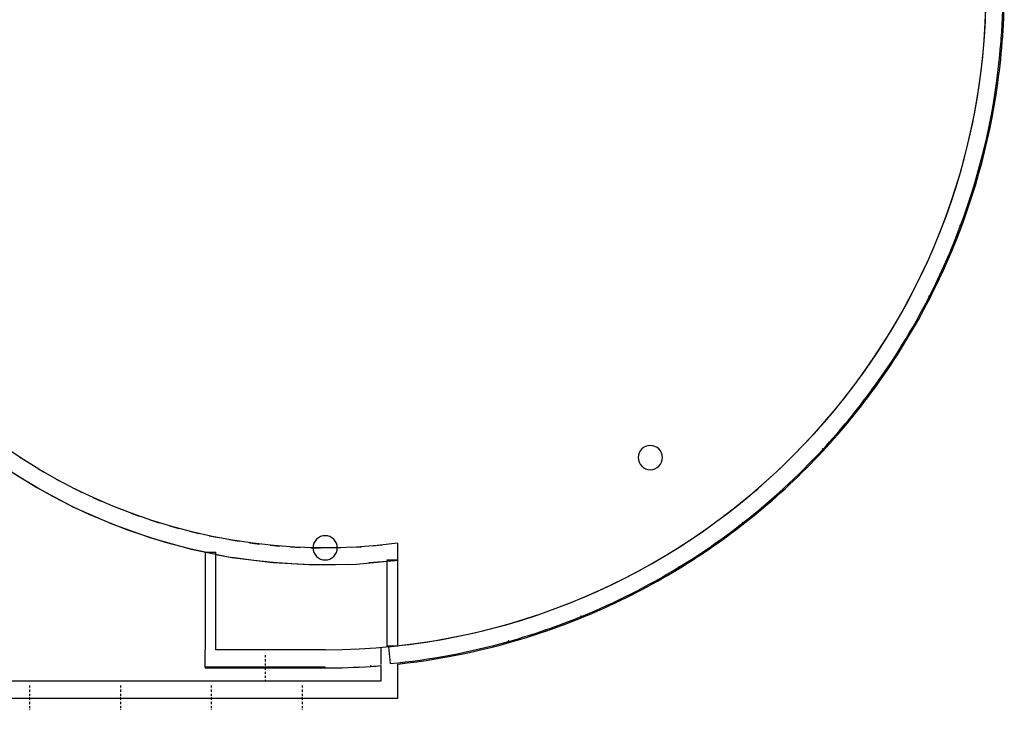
# Model space of a CAD drawing. Extents: x -24342 to 73038, y -9656 to 30949.
# Tile 96 of 170: x 1452 to 3076, y 5366 to 6506. Entities that reach past the tile are written whole.
import ezdxf

# ---------------------------------------------------------------- set-up
doc = ezdxf.new("R2010")
doc.units = 0
doc.linetypes.add('21.0032_xref_r+1_02_pro$0$Points tirets', pattern=[670.277762, 352.777767, -176.388884, 0, -141.111112])
doc.linetypes.add('ACAD_ISO12W100', pattern=[21, 12, -3, 0, -3, 0, -3])
for name, color, linetype in [('0_XREF', 250, 'Continuous'), ('21.0032_xref_r+1_02_pro$0$A-WALL-____-OTLN.Modèle IFC', 251, 'Continuous'), ('21.0032_xref_r+1_02_pro$0$S-COLS-____-OTLN.Modèle IFC', 251, 'Continuous')]:
    doc.layers.add(name, color=color, linetype=linetype)

# ---------------------------------------------------------------- blocks, each defined once
blk = doc.blocks.new('21.0032_xref_r+1_02_pro$0$Percement_5_1')
at = {"layer": '21.0032_xref_r+1_02_pro$0$A-WALL-____-OTLN.Modèle IFC', "linetype": 'Continuous', "ltscale": 0.1, "flags": 128}
for points in [[(26442, -43238), (26434, -43245)], [(26434, -43245), (26440, -43253)], [(26440, -43253), (26448, -43246)], [(26448, -43246), (26442, -43238)]]:
    blk.add_lwpolyline(points, dxfattribs=at)
blk = doc.blocks.new('21.0032_xref_r+1_02_pro$0$Percement_6_1')
at = {"layer": '21.0032_xref_r+1_02_pro$0$A-WALL-____-OTLN.Modèle IFC', "linetype": 'Continuous', "ltscale": 0.1, "flags": 128}
for points in [[(27764, -42020), (27758, -42027)], [(27758, -42027), (27765, -42034)], [(27772, -42027), (27764, -42020)], [(27765, -42034), (27772, -42027)]]:
    blk.add_lwpolyline(points, dxfattribs=at)
blk = doc.blocks.new('21.0032_xref_r+1_02_pro$0$Percement_7_1')
at = {"layer": '21.0032_xref_r+1_02_pro$0$A-WALL-____-OTLN.Modèle IFC', "linetype": 'Continuous', "ltscale": 0.1, "flags": 128}
for points in [[(28575, -41035), (28569, -41043)], [(28569, -41043), (28577, -41049)], [(28583, -41041), (28575, -41035)], [(28577, -41049), (28583, -41041)]]:
    blk.add_lwpolyline(points, dxfattribs=at)
blk = doc.blocks.new('21.0032_xref_r+1_02_pro$0$Percement_8_1')
at = {"layer": '21.0032_xref_r+1_02_pro$0$A-WALL-____-OTLN.Modèle IFC', "linetype": 'Continuous', "ltscale": 0.1, "flags": 128}
for points in [[(22588, -45192), (22579, -45194)], [(22579, -45194), (22581, -45204)], [(22581, -45204), (22591, -45201)], [(22591, -45201), (22588, -45192)]]:
    blk.add_lwpolyline(points, dxfattribs=at)
blk = doc.blocks.new('21.0032_xref_r+1_02_pro$0$Percement_9_1')
at = {"layer": '21.0032_xref_r+1_02_pro$0$A-WALL-____-OTLN.Modèle IFC', "linetype": 'Continuous', "ltscale": 0.1, "flags": 128}
for points in [[(23784, -44781), (23774, -44784)], [(23774, -44784), (23778, -44794)], [(23778, -44794), (23787, -44790)], [(23787, -44790), (23784, -44781)]]:
    blk.add_lwpolyline(points, dxfattribs=at)
blk = doc.blocks.new('21.0032_xref_r+1_02_pro$0$Percement_10_1')
at = {"layer": '21.0032_xref_r+1_02_pro$0$A-WALL-____-OTLN.Modèle IFC', "linetype": 'Continuous', "ltscale": 0.1, "flags": 128}
for points in [[(25394, -43966), (25385, -43971)], [(25385, -43971), (25390, -43979)], [(25390, -43979), (25399, -43974)], [(25399, -43974), (25394, -43966)]]:
    blk.add_lwpolyline(points, dxfattribs=at)
blk = doc.blocks.new('21.0032_xref_r+1_02_pro$0$Percement_11_1')
at = {"layer": '21.0032_xref_r+1_02_pro$0$A-WALL-____-OTLN.Modèle IFC', "linetype": 'Continuous', "ltscale": 0.1, "flags": 128}
for points in [[(29517, -39503), (29512, -39512)], [(29512, -39512), (29521, -39516)], [(29526, -39507), (29517, -39503)], [(29521, -39516), (29526, -39507)]]:
    blk.add_lwpolyline(points, dxfattribs=at)
blk = doc.blocks.new('21.0032_xref_r+1_02_pro$0$Percement_12_1')
at = {"layer": '21.0032_xref_r+1_02_pro$0$A-WALL-____-OTLN.Modèle IFC', "linetype": 'Continuous', "ltscale": 0.1, "flags": 128}
for points in [[(30029, -38335), (30025, -38344)], [(30025, -38344), (30035, -38348)], [(30038, -38339), (30029, -38335)], [(30035, -38348), (30038, -38339)]]:
    blk.add_lwpolyline(points, dxfattribs=at)
blk = doc.blocks.new('21.0032_xref_r+1_02_pro$0$Percement_13_1')
at = {"layer": '21.0032_xref_r+1_02_pro$0$A-WALL-____-OTLN.Modèle IFC', "linetype": 'Continuous', "ltscale": 0.1, "flags": 128}
for points in [[(30691, -35375), (30690, -35385)], [(30690, -35385), (30700, -35386)], [(30701, -35376), (30691, -35375)], [(30700, -35386), (30701, -35376)]]:
    blk.add_lwpolyline(points, dxfattribs=at)
blk = doc.blocks.new('21.0032_xref_r+1_02_pro$0$Mur_4_1', base_point=(20620, -45429))
at = {"layer": '21.0032_xref_r+1_02_pro$0$A-WALL-____-OTLN.Modèle IFC', "linetype": 'Continuous', "ltscale": 0.1, "flags": 128}
for points in [[(20480, -45301), (20480, -45582)], [(20607, -45290), (20633, -45568)]]:
    blk.add_lwpolyline(points, dxfattribs=at)
at = {"layer": '21.0032_xref_r+1_02_pro$0$A-WALL-____-OTLN.Modèle IFC', "linetype": 'Continuous', "ltscale": 0.1}
for radius, start, end in [(10900, 275.5097, 0), (11180, 355.1988, 0), (11180, 339.5918, 355.1476), (11180, 333.0477, 339.5406), (11180, 323.8131, 332.9964), (11180, 317.2647, 323.7619), (11180, 308.03, 317.2135), (11180, 301.4832, 307.9788), (11180, 292.2178, 301.432), (11180, 285.7304, 292.1666), (11180, 275.5097, 285.6792)]:
    blk.add_arc((19560, -34440), radius, start, end, dxfattribs=at)
blk = doc.blocks.new('21.0032_xref_r+1_02_pro$0$Percement_33_1')
at = {"layer": '21.0032_xref_r+1_02_pro$0$A-WALL-____-OTLN.Modèle IFC', "linetype": '21.0032_xref_r+1_02_pro$0$Points tirets', "ltscale": 0.1}
blk.add_line((16185, -45930), (16185, -46340), dxfattribs=at)
at = {"layer": '21.0032_xref_r+1_02_pro$0$A-WALL-____-OTLN.Modèle IFC', "linetype": 'Continuous', "ltscale": 0.1, "flags": 128}
for points in [[(16190, -46130), (16180, -46130)], [(16180, -46130), (16180, -46140)], [(16180, -46140), (16190, -46140)], [(16190, -46140), (16190, -46130)]]:
    blk.add_lwpolyline(points, dxfattribs=at)
blk = doc.blocks.new('21.0032_xref_r+1_02_pro$0$Percement_35_1')
at = {"layer": '21.0032_xref_r+1_02_pro$0$A-WALL-____-OTLN.Modèle IFC', "linetype": '21.0032_xref_r+1_02_pro$0$Points tirets', "ltscale": 0.1}
blk.add_line((14687, -45930), (14687, -46340), dxfattribs=at)
at = {"layer": '21.0032_xref_r+1_02_pro$0$A-WALL-____-OTLN.Modèle IFC', "linetype": 'Continuous', "ltscale": 0.1, "flags": 128}
for points in [[(14692, -46130), (14682, -46130)], [(14682, -46130), (14682, -46140)], [(14682, -46140), (14692, -46140)], [(14692, -46140), (14692, -46130)]]:
    blk.add_lwpolyline(points, dxfattribs=at)
blk = doc.blocks.new('21.0032_xref_r+1_02_pro$0$Percement_36_1')
at = {"layer": '21.0032_xref_r+1_02_pro$0$A-WALL-____-OTLN.Modèle IFC', "linetype": '21.0032_xref_r+1_02_pro$0$Points tirets', "ltscale": 0.1}
blk.add_line((17683, -45930), (17683, -46340), dxfattribs=at)
at = {"layer": '21.0032_xref_r+1_02_pro$0$A-WALL-____-OTLN.Modèle IFC', "linetype": 'Continuous', "ltscale": 0.1, "flags": 128}
for points in [[(17688, -46130), (17678, -46130)], [(17678, -46130), (17678, -46140)], [(17678, -46140), (17688, -46140)], [(17688, -46140), (17688, -46130)]]:
    blk.add_lwpolyline(points, dxfattribs=at)
blk = doc.blocks.new('21.0032_xref_r+1_02_pro$0$Percement_37_1')
at = {"layer": '21.0032_xref_r+1_02_pro$0$A-WALL-____-OTLN.Modèle IFC', "linetype": '21.0032_xref_r+1_02_pro$0$Points tirets', "ltscale": 0.1}
blk.add_line((19182, -45930), (19182, -46340), dxfattribs=at)
at = {"layer": '21.0032_xref_r+1_02_pro$0$A-WALL-____-OTLN.Modèle IFC', "linetype": 'Continuous', "ltscale": 0.1, "flags": 128}
for points in [[(19187, -46130), (19177, -46130)], [(19177, -46130), (19177, -46140)], [(19177, -46140), (19187, -46140)], [(19187, -46140), (19187, -46130)]]:
    blk.add_lwpolyline(points, dxfattribs=at)
blk = doc.blocks.new('21.0032_xref_r+1_02_pro$0$Percement_40_1')
at = {"layer": '21.0032_xref_r+1_02_pro$0$A-WALL-____-OTLN.Modèle IFC', "linetype": 'Continuous', "ltscale": 0.1, "flags": 128}
for points in [[(23198, -45022), (23189, -45025)], [(23189, -45025), (23192, -45035)], [(23192, -45035), (23202, -45031)], [(23202, -45031), (23198, -45022)]]:
    blk.add_lwpolyline(points, dxfattribs=at)
blk = doc.blocks.new('21.0032_xref_r+1_02_pro$0$Percement_41_1')
at = {"layer": '21.0032_xref_r+1_02_pro$0$A-WALL-____-OTLN.Modèle IFC', "linetype": 'Continuous', "ltscale": 0.1, "flags": 128}
for points in [[(25939, -43634), (25931, -43639)], [(25931, -43639), (25937, -43648)], [(25937, -43648), (25945, -43642)], [(25945, -43642), (25939, -43634)]]:
    blk.add_lwpolyline(points, dxfattribs=at)
blk = doc.blocks.new('21.0032_xref_r+1_02_pro$0$Percement_42_1')
at = {"layer": '21.0032_xref_r+1_02_pro$0$A-WALL-____-OTLN.Modèle IFC', "linetype": 'Continuous', "ltscale": 0.1, "flags": 128}
for points in [[(28199, -41553), (28192, -41560)], [(28192, -41560), (28200, -41567)], [(28206, -41559), (28199, -41553)], [(28200, -41567), (28206, -41559)]]:
    blk.add_lwpolyline(points, dxfattribs=at)
blk = doc.blocks.new('21.0032_xref_r+1_02_pro$0$Percement_43_1')
at = {"layer": '21.0032_xref_r+1_02_pro$0$A-WALL-____-OTLN.Modèle IFC', "linetype": 'Continuous', "ltscale": 0.1, "flags": 128}
for points in [[(29808, -38934), (29804, -38943)], [(29804, -38943), (29813, -38947)], [(29817, -38938), (29808, -38934)], [(29813, -38947), (29817, -38938)]]:
    blk.add_lwpolyline(points, dxfattribs=at)
blk = doc.blocks.new('21.0032_xref_r+1_02_pro$0$Percement_44_1')
at = {"layer": '21.0032_xref_r+1_02_pro$0$A-WALL-____-OTLN.Modèle IFC', "linetype": 'Continuous', "ltscale": 0.1, "flags": 128}
for points in [[(30644, -35977), (30643, -35987)], [(30643, -35987), (30652, -35988)], [(30654, -35978), (30644, -35977)], [(30652, -35988), (30654, -35978)]]:
    blk.add_lwpolyline(points, dxfattribs=at)
blk = doc.blocks.new('21.0032_xref_r+1_02_pro$0$Percement_45_1')
at = {"layer": '21.0032_xref_r+1_02_pro$0$A-WALL-____-OTLN.Modèle IFC', "linetype": 'Continuous', "ltscale": 0.1, "flags": 128}
for points in [[(20319, -45604), (20309, -45605)], [(20309, -45605), (20309, -45615)], [(20309, -45615), (20319, -45614)], [(20319, -45614), (20319, -45604)]]:
    blk.add_lwpolyline(points, dxfattribs=at)
blk = doc.blocks.new('21.0032_xref_r+1_02_pro$0$Percement_48_1')
at = {"layer": '21.0032_xref_r+1_02_pro$0$A-WALL-____-OTLN.Modèle IFC', "linetype": '21.0032_xref_r+1_02_pro$0$Points tirets', "ltscale": 0.1}
blk.add_line((18570, -45430), (18570, -45840), dxfattribs=at)
at = {"layer": '21.0032_xref_r+1_02_pro$0$A-WALL-____-OTLN.Modèle IFC', "linetype": 'Continuous', "ltscale": 0.1, "flags": 128}
for points in [[(17580, -45630), (17580, -45640)], [(19560, -45630), (17760, -45630), (17586, -45630), (17580, -45630)], [(17580, -45640), (17760, -45640), (19560, -45640)], [(19560, -45640), (19560, -45630)]]:
    blk.add_lwpolyline(points, dxfattribs=at)
blk = doc.blocks.new('21.0032_xref_r+1_02_pro$0$Percement_49_1')
at = {"layer": '21.0032_xref_r+1_02_pro$0$A-WALL-____-OTLN.Modèle IFC', "linetype": '21.0032_xref_r+1_02_pro$0$Points tirets', "ltscale": 0.1}
blk.add_line((18570, -45430), (18570, -45840), dxfattribs=at)
blk = doc.blocks.new('21.0032_xref_r+1_02_pro$0$Mur_152_1', base_point=(20620, -46000))
at = {"layer": '21.0032_xref_r+1_02_pro$0$A-WALL-____-OTLN.Modèle IFC', "linetype": 'Continuous', "ltscale": 0.1, "flags": 128}
for points in [[(11610, -46140), (11610, -45860)], [(20480, -45860), (11890, -45860)], [(20760, -46140), (20760, -45860)], [(11610, -46140), (13183, -46140)], [(13193, -46140), (14682, -46140)], [(14692, -46140), (16180, -46140)], [(16190, -46140), (17678, -46140)], [(17688, -46140), (19177, -46140)], [(19187, -46140), (20760, -46140)]]:
    blk.add_lwpolyline(points, dxfattribs=at)
blk = doc.blocks.new('21.0032_xref_r+1_02_pro$0$Mur_154_1', base_point=(19560, -45490))
at = {"layer": '21.0032_xref_r+1_02_pro$0$A-WALL-____-OTLN.Modèle IFC', "linetype": 'Continuous', "ltscale": 0.1}
for radius, start, end in [(10900, 270, 0), (11200, 352.1049, 0), (11200, 336.3197, 352.0537), (11200, 320.5336, 336.2685), (11200, 304.7551, 320.4825), (11200, 288.9746, 304.704), (11200, 276.1506, 288.9235), (11200, 270, 273.8364), (11200, 273.8875, 274.7117)]:
    blk.add_arc((19560, -34440), radius, start, end, dxfattribs=at)
blk = doc.blocks.new('21.0032_xref_r+1_02_pro$0$Mur_155_1', base_point=(17670, -43731))
at = {"layer": '21.0032_xref_r+1_02_pro$0$A-WALL-____-OTLN.Modèle IFC', "linetype": 'Continuous', "ltscale": 0.1, "flags": 128}
for points in [[(17580, -43731), (17580, -45340)], [(17580, -43731), (17760, -43731)], [(17760, -45340), (17760, -43731)]]:
    blk.add_lwpolyline(points, dxfattribs=at)
blk = doc.blocks.new('21.0032_xref_r+1_02_pro$0$Mur_156_1', base_point=(20620, -46000))
at = {"layer": '21.0032_xref_r+1_02_pro$0$A-WALL-____-OTLN.Modèle IFC', "linetype": 'Continuous', "ltscale": 0.1, "flags": 128}
for points in [[(20480, -45602), (20480, -45860)], [(20760, -45860), (20760, -45576)]]:
    blk.add_lwpolyline(points, dxfattribs=at)
blk = doc.blocks.new('21.0032_xref_r+1_02_pro$0$Mur_157_1', base_point=(19560, -45490))
at = {"layer": '21.0032_xref_r+1_02_pro$0$A-WALL-____-OTLN.Modèle IFC', "linetype": 'Continuous', "ltscale": 0.1, "flags": 128}
for points in [[(17580, -45630), (17580, -45340)], [(19560, -45340), (17760, -45340)]]:
    blk.add_lwpolyline(points, dxfattribs=at)
blk = doc.blocks.new('21.0032_xref_r+1_02_pro$0$Mur_159_1', base_point=(20670, -43864))
at = {"layer": '21.0032_xref_r+1_02_pro$0$A-WALL-____-OTLN.Modèle IFC', "linetype": 'Continuous', "ltscale": 0.1, "flags": 128}
for points in [[(20580, -43864), (20580, -45274)], [(20760, -43864), (20580, -43864)], [(20760, -45274), (20760, -43864)], [(20580, -45274), (20760, -45274)]]:
    blk.add_lwpolyline(points, dxfattribs=at)
blk = doc.blocks.new('21.0032_xref_r+1_02_pro$0$Poteau_16_1', base_point=(24922, -42168))
at = {"layer": '21.0032_xref_r+1_02_pro$0$S-COLS-____-OTLN.Modèle IFC', "linetype": 'Continuous', "ltscale": 0.1, "flags": 128}
blk.add_lwpolyline([(24722, -42168, 0.414214), (24922, -42368, 0.414214), (25122, -42168, 0.414214), (24922, -41968, 0.414214)], format="xyb", close=True, dxfattribs=at)
blk = doc.blocks.new('21.0032_xref_r+1_02_pro$0$Poteau_19_1', base_point=(19560, -43658))
at = {"layer": '21.0032_xref_r+1_02_pro$0$S-COLS-____-OTLN.Modèle IFC', "linetype": 'Continuous', "ltscale": 0.1, "flags": 128}
blk.add_lwpolyline([(19360, -43658, 0.414214), (19560, -43858, 0.414214), (19760, -43658, 0.414214), (19560, -43458, 0.414214)], format="xyb", close=True, dxfattribs=at)
blk = doc.blocks.new('21.0032_xref_r+1_02_pro$0$Mur 17[693]_1', base_point=(11838, -29151))
at = {"layer": '21.0032_xref_r+1_02_pro$0$A-WALL-____-OTLN.Modèle IFC', "linetype": 'Continuous', "ltscale": 0.1}
for p, q in [((11616, -29230), (11260, -29818)), ((11268, -29803), (11616, -29230)), ((11953, -29230), (11616, -29230)), ((11765, -29516), (11953, -29230)), ((11588, -29809), (11765, -29516)), ((11767, -29512), (11709, -29609)), ((11260, -29818), (10948, -30429)), ((10962, -30400), (11260, -29818)), ((11260, -29818), (11268, -29803)), ((11421, -30108), (11588, -29809)), ((11592, -29801), (11526, -29919)), ((11266, -30413), (11421, -30108)), ((11427, -30096), (11361, -30225)), ((10948, -30429), (10681, -31062)), ((10698, -31016), (10948, -30429)), ((10948, -30429), (10962, -30400)), ((11122, -30723), (11266, -30413)), ((11274, -30397), (11210, -30533)), ((10990, -31039), (11122, -30723)), ((11131, -30704), (11071, -30845)), ((10681, -31062), (10460, -31712)), ((10479, -31650), (10681, -31062)), ((10681, -31062), (10698, -31016)), ((10870, -31360), (10990, -31039)), ((11000, -31015), (10945, -31161)), ((10880, -31331), (10830, -31480)), ((10761, -31684), (10870, -31360)), ((10460, -31712), (10479, -31650)), ((10772, -31652), (10727, -31803)), ((10460, -31712), (10287, -32377)), ((10305, -32297), (10460, -31712)), ((10665, -32013), (10761, -31684)), ((10676, -31976), (10636, -32130)), ((10581, -32345), (10665, -32013)), ((10287, -32377), (10305, -32297)), ((10592, -32303), (10557, -32459)), ((10287, -32377), (10162, -33052)), ((10177, -32955), (10287, -32377)), ((10510, -32679), (10581, -32345)), ((10520, -32633), (10490, -32791)), ((10451, -33017), (10510, -32679)), ((10162, -33052), (10177, -32955)), ((10162, -33052), (10086, -33735)), ((10095, -33621), (10162, -33052)), ((10404, -33356), (10451, -33017)), ((10459, -32966), (10436, -33125)), ((10370, -33696), (10404, -33356)), ((10412, -33300), (10393, -33461)), ((10086, -33735), (10060, -34421)), ((10061, -34291), (10086, -33735)), ((10086, -33735), (10095, -33621)), ((10345, -34181), (10370, -33696)), ((10349, -34038), (10370, -33696)), ((10376, -33637), (10367, -33753)), ((10340, -34380), (10349, -34038)), ((10060, -34421), (10061, -34291)), ((10060, -34421), (10084, -35108)), ((10074, -34961), (10060, -34421)), ((10340, -34400), (10341, -34348)), ((10344, -34722), (10340, -34380)), ((10361, -35064), (10344, -34676)), ((10361, -35064), (10344, -34722)), ((10084, -35108), (10074, -34961)), ((10359, -35026), (10371, -35178)), ((10391, -35405), (10361, -35064)), ((10084, -35108), (10157, -35791)), ((10135, -35629), (10084, -35108)), ((10386, -35356), (10404, -35515)), ((10433, -35745), (10391, -35405)), ((10157, -35791), (10135, -35629)), ((10426, -35691), (10450, -35850)), ((10157, -35791), (10279, -36467)), ((10242, -36291), (10157, -35791)), ((10488, -36083), (10433, -35745)), ((10478, -36025), (10508, -36183)), ((10555, -36418), (10488, -36083)), ((10279, -36467), (10242, -36291)), ((10542, -36356), (10577, -36513)), ((10279, -36467), (10449, -37132)), ((10396, -36943), (10279, -36467)), ((10634, -36751), (10555, -36418)), ((10619, -36685), (10659, -36841)), ((10726, -37081), (10634, -36751)), ((10449, -37132), (10396, -36943)), ((10707, -37011), (10753, -37166)), ((10449, -37132), (10668, -37783)), ((10595, -37583), (10449, -37132)), ((10830, -37407), (10726, -37081)), ((10807, -37333), (10859, -37486)), ((10947, -37729), (10830, -37407)), ((10668, -37783), (10595, -37583)), ((10919, -37652), (10976, -37803)), ((10668, -37783), (10933, -38417)), ((11075, -38046), (10947, -37729)), ((11042, -37966), (11105, -38115)), ((11214, -38359), (11075, -38046)), ((11177, -38276), (11246, -38422)), ((10933, -38417), (11242, -39030)), ((10978, -38513), (10933, -38417)), ((11366, -38666), (11214, -38359)), ((11242, -39030), (10978, -38513)), ((11323, -38580), (11397, -38724)), ((11528, -38967), (11366, -38666)), ((11481, -38880), (11559, -39020)), ((11702, -39262), (11528, -38967)), ((11242, -39030), (11515, -39467)), ((11286, -39108), (11242, -39030)), ((11636, -39680), (11286, -39108)), ((11649, -39173), (11732, -39310)), ((11886, -39551), (11702, -39262)), ((11515, -39467), (11788, -39903)), ((11828, -39459), (11916, -39594)), ((12081, -39832), (11886, -39551)), ((11636, -39680), (11788, -39903)), ((12017, -39740), (12110, -39870)), ((11788, -39903), (12203, -40451)), ((12025, -40226), (11788, -39903)), ((12286, -40106), (12081, -39832)), ((12217, -40013), (12313, -40139)), ((12203, -40451), (12025, -40226)), ((12502, -40372), (12286, -40106)), ((12426, -40279), (12527, -40401)), ((12727, -40630), (12502, -40372)), ((12203, -40451), (12657, -40967)), ((12452, -40743), (12203, -40451)), ((12645, -40537), (12750, -40654)), ((12452, -40743), (12657, -40967)), ((12961, -40879), (12727, -40630)), ((12874, -40787), (12982, -40899)), ((13205, -41120), (12961, -40879)), ((12657, -40967), (13146, -41448)), ((12657, -40967), (12915, -41229)), ((13113, -41029), (13222, -41136)), ((13146, -41448), (12915, -41229)), ((13457, -41351), (13205, -41120)), ((13361, -41263), (13472, -41364)), ((13718, -41573), (13457, -41351)), ((13146, -41448), (13669, -41893)), ((13410, -41681), (13146, -41448)), ((13618, -41488), (13729, -41582)), ((13669, -41893), (13410, -41681)), ((13987, -41785), (13718, -41573)), ((13887, -41707), (13995, -41791)), ((14263, -41987), (13987, -41785)), ((13669, -41893), (14223, -42299)), ((13936, -42097), (13669, -41893)), ((14174, -41921), (14267, -41989)), ((14547, -42178), (14263, -41987)), ((14223, -42299), (13936, -42097)), ((14524, -42163), (14547, -42178)), ((14837, -42359), (14547, -42178)), ((14223, -42299), (14805, -42664)), ((14490, -42474), (14223, -42299)), ((14834, -42356), (14928, -42410)), ((15135, -42529), (14837, -42359)), ((14805, -42664), (14490, -42474)), ((15127, -42524), (15245, -42586)), ((15438, -42687), (15135, -42529)), ((14805, -42664), (15412, -42987)), ((15070, -42812), (14805, -42664)), ((15426, -42681), (15555, -42743)), ((15747, -42835), (15438, -42687)), ((15412, -42987), (15070, -42812)), ((15730, -42827), (15867, -42886)), ((16061, -42970), (15747, -42835)), ((15412, -42987), (16040, -43264)), ((15671, -43108), (15412, -42987)), ((16040, -42961), (16182, -43017)), ((16380, -43094), (16061, -42970)), ((16040, -43264), (15671, -43108)), ((16354, -43084), (16500, -43136)), ((16704, -43206), (16380, -43094)), ((16040, -43264), (16687, -43495)), ((16292, -43360), (16040, -43264)), ((16673, -43196), (16822, -43243)), ((17031, -43306), (16704, -43206)), ((16995, -43295), (17148, -43337)), ((17362, -43394), (17031, -43306)), ((16687, -43495), (16292, -43360)), ((16687, -43495), (17349, -43679)), ((16930, -43569), (16687, -43495)), ((17321, -43383), (17476, -43420)), ((17696, -43470), (17362, -43394)), ((17650, -43459), (17807, -43490)), ((18032, -43533), (17696, -43470)), ((17349, -43679), (16930, -43569)), ((17982, -43523), (18140, -43549)), ((18371, -43583), (18032, -43533)), ((18315, -43575), (18475, -43595)), ((18711, -43621), (18371, -43583)), ((18651, -43614), (18811, -43628)), ((19052, -43646), (18711, -43621)), ((18987, -43641), (19148, -43650)), ((19394, -43659), (19052, -43646)), ((19325, -43656), (19486, -43658)), ((19736, -43658), (19394, -43659)), ((19662, -43658), (19824, -43655)), ((20079, -43645), (19736, -43658)), ((20000, -43648), (20161, -43639)), ((20420, -43620), (20079, -43645)), ((20337, -43626), (20498, -43611)), ((20760, -43582), (20420, -43620)), ((20760, -43864), (20760, -43582)), ((17349, -43679), (18022, -43815)), ((17580, -43731), (17349, -43679)), ((17670, -43750), (17580, -43731)), ((17760, -43768), (17670, -43750)), ((17760, -43768), (18022, -43815)), ((18022, -43815), (18703, -43901)), ((18382, -43867), (18022, -43815)), ((18703, -43901), (18382, -43867)), ((18703, -43901), (19389, -43938)), ((19008, -43924), (18703, -43901)), ((19323, -43937), (19008, -43924)), ((19389, -43938), (19323, -43937)), ((19389, -43938), (20076, -43926)), ((19952, -43932), (19389, -43938)), ((19952, -43932), (20076, -43926)), ((20076, -43926), (20760, -43864)), ((20580, -43885), (20280, -43907)), ((20670, -43875), (20580, -43885)), ((20670, -43875), (20760, -43864))]:
    blk.add_line(p, q, dxfattribs=at)
blk = doc.blocks.new('21.0032_xref_r+1_02_pro')
at = {"layer": '21.0032_xref_r+1_02_pro$0$A-WALL-____-OTLN.Modèle IFC', "linetype": 'Continuous', "ltscale": 0.1, "xscale": 0.1, "yscale": 0.1, "zscale": 0.1}
for name, p in [('21.0032_xref_r+1_02_pro$0$Mur 17[693]_1', (1183.8, -2915.1)), ('21.0032_xref_r+1_02_pro$0$Percement_13_1', (0, 0)), ('21.0032_xref_r+1_02_pro$0$Percement_44_1', (0, 0)), ('21.0032_xref_r+1_02_pro$0$Percement_12_1', (0, 0)), ('21.0032_xref_r+1_02_pro$0$Percement_43_1', (0, 0)), ('21.0032_xref_r+1_02_pro$0$Percement_11_1', (0, 0)), ('21.0032_xref_r+1_02_pro$0$Percement_7_1', (0, 0)), ('21.0032_xref_r+1_02_pro$0$Percement_42_1', (0, 0)), ('21.0032_xref_r+1_02_pro$0$Percement_6_1', (0, 0)), ('21.0032_xref_r+1_02_pro$0$Percement_5_1', (0, 0)), ('21.0032_xref_r+1_02_pro$0$Percement_41_1', (0, 0)), ('21.0032_xref_r+1_02_pro$0$Percement_10_1', (0, 0)), ('21.0032_xref_r+1_02_pro$0$Percement_9_1', (0, 0)), ('21.0032_xref_r+1_02_pro$0$Percement_40_1', (0, 0)), ('21.0032_xref_r+1_02_pro$0$Percement_8_1', (0, 0)), ('21.0032_xref_r+1_02_pro$0$Percement_48_1', (0, 0)), ('21.0032_xref_r+1_02_pro$0$Percement_49_1', (0, 0)), ('21.0032_xref_r+1_02_pro$0$Percement_45_1', (0, 0)), ('21.0032_xref_r+1_02_pro$0$Percement_35_1', (0, 0)), ('21.0032_xref_r+1_02_pro$0$Percement_33_1', (0, 0)), ('21.0032_xref_r+1_02_pro$0$Percement_36_1', (0, 0)), ('21.0032_xref_r+1_02_pro$0$Percement_37_1', (0, 0))]:
    blk.add_blockref(name, p, dxfattribs=at)
at = {"layer": '21.0032_xref_r+1_02_pro$0$A-WALL-____-OTLN.Modèle IFC', "ltscale": 0.1, "xscale": 0.1, "yscale": 0.1, "zscale": 0.1}
for name, p in [('21.0032_xref_r+1_02_pro$0$Mur_154_1', (1956, -4549)), ('21.0032_xref_r+1_02_pro$0$Mur_4_1', (2062, -4542.9)), ('21.0032_xref_r+1_02_pro$0$Mur_155_1', (1767, -4373.1)), ('21.0032_xref_r+1_02_pro$0$Mur_159_1', (2067, -4386.4)), ('21.0032_xref_r+1_02_pro$0$Mur_157_1', (1956, -4549)), ('21.0032_xref_r+1_02_pro$0$Mur_156_1', (2062, -4600)), ('21.0032_xref_r+1_02_pro$0$Mur_152_1', (2062, -4600))]:
    blk.add_blockref(name, p, dxfattribs=at)
at = {"layer": '21.0032_xref_r+1_02_pro$0$S-COLS-____-OTLN.Modèle IFC', "ltscale": 0.1, "xscale": 0.1, "yscale": 0.1, "zscale": 0.1}
for name, p in [('21.0032_xref_r+1_02_pro$0$Poteau_16_1', (2492.2, -4216.8)), ('21.0032_xref_r+1_02_pro$0$Poteau_19_1', (1956, -4365.8))]:
    blk.add_blockref(name, p, dxfattribs=at)

msp = doc.modelspace()

# ---------------------------------------------------------------- block references
at = {"layer": '0_XREF', "linetype": 'ACAD_ISO12W100'}
msp.add_blockref('21.0032_xref_r+1_02_pro', (0, 10000), dxfattribs=at)

doc.saveas('drawing.dxf')
